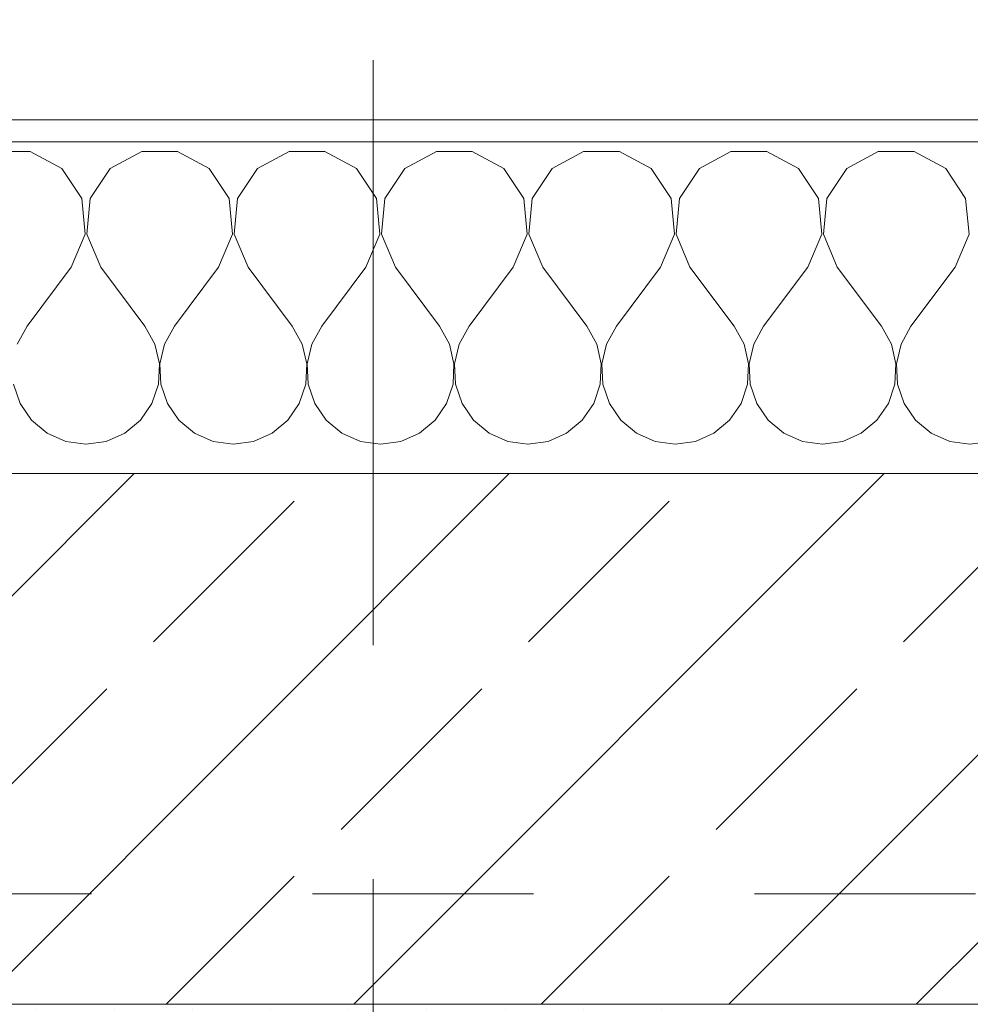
# Model space of a CAD drawing. Header units: metres. Extents: x -4 to 99, y -11 to 17.
# Tile 106 of 256: x 3.97 to 4.4, y 13.455 to 13.9. Entities that reach past the tile are written whole.
import ezdxf

# ---------------------------------------------------------------- set-up
doc = ezdxf.new("R2010")
doc.units = ezdxf.units.M
doc.header["$MEASUREMENT"] = 0
doc.linetypes.add('Strichlinie doppelt', pattern=[0.546806, 0.264583, -0.105833, 0.070556, -0.105833])
doc.linetypes.add('Untersicht', pattern=[0.1, 0.075, -0.025])
for name, color, linetype in [('152 - Bemaßung_ Beschriftung.Ausbau', 7, 'Continuous'), ('451 - Universal.Achsen Raster', 7, 'Continuous'), ('603 - Struktur.Bodenplatte_ Decke Roh', 7, 'Continuous'), ('604 - Struktur.Wand Aussen', 7, 'Continuous'), ('607 - Struktur.Stütze', 7, 'Continuous'), ('Neubau_653 - Abdeckung.TB Verkofferung', 7, 'Continuous')]:
    doc.layers.add(name, color=color, linetype=linetype)
doc.styles.add('ERSTELLTER_STIL_2', font='txt')
doc.dimstyles.new('ERSTELLTER_STIL__2', dxfattribs={"dimtxt": 0.1, "dimasz": 0.0532, "dimexe": 0.18, "dimexo": 0.0625, "dimgap": 0, "dimtad": 1, "dimtih": 1, "dimtoh": 1, "dimzin": 0, "dimdsep": 46, "dimtxsty": 'ERSTELLTER_STIL_2', "dimblk": 'ARROWHEAD_2', "dimblk1": 'ARROWHEAD_2', "dimblk2": 'ARROWHEAD_2', "dimcen": 0.09, "dimse1": 1, "dimse2": 1, "dimclrd": 7, "dimclre": 7, "dimclrt": 7, "dimazin": 0, "dimtfac": 1, "dimtdec": 4, "dimtmove": 0, "dimatfit": 3, "dimfxl": 1, "dimtolj": 1, "dimtzin": 0, "dimarcsym": 0})

# ---------------------------------------------------------------- blocks, each defined once
blk = doc.blocks.new('*X29')
at = {"layer": '604 - Struktur.Wand Aussen', "color": 7, "linetype": 'Continuous', "lineweight": 5}
for p, q in [((3.97479, 13.84066), (3.95855, 13.84066)), ((3.9891, 13.83299), (3.97479, 13.84066)), ((4.02521, 13.84066), (4.0109, 13.83299)), ((4.04145, 13.84066), (4.02521, 13.84066)), ((4.05576, 13.83299), (4.04145, 13.84066)), ((4.09188, 13.84066), (4.07757, 13.83299)), ((4.10812, 13.84066), (4.09188, 13.84066)), ((4.12243, 13.83299), (4.10812, 13.84066)), ((4.15855, 13.84066), (4.14424, 13.83299)), ((4.17479, 13.84066), (4.15855, 13.84066)), ((4.1891, 13.83299), (4.17479, 13.84066)), ((4.22521, 13.84066), (4.2109, 13.83299)), ((4.24145, 13.84066), (4.22521, 13.84066)), ((4.25576, 13.83299), (4.24145, 13.84066)), ((4.29188, 13.84066), (4.27757, 13.83299)), ((4.30812, 13.84066), (4.29188, 13.84066)), ((4.32243, 13.83299), (4.30812, 13.84066)), ((4.35855, 13.84066), (4.34424, 13.83299)), ((4.37479, 13.84066), (4.35855, 13.84066)), ((4.3891, 13.83299), (4.37479, 13.84066)), ((3.99808, 13.81947), (3.9891, 13.83299)), ((4.0109, 13.83299), (4.00192, 13.81947)), ((4.06475, 13.81947), (4.05576, 13.83299)), ((4.07757, 13.83299), (4.06858, 13.81947)), ((4.13142, 13.81947), (4.12243, 13.83299)), ((4.14424, 13.83299), (4.13525, 13.81947)), ((4.19808, 13.81947), (4.1891, 13.83299)), ((4.2109, 13.83299), (4.20192, 13.81947)), ((4.26475, 13.81947), (4.25576, 13.83299)), ((4.27757, 13.83299), (4.26858, 13.81947)), ((4.33142, 13.81947), (4.32243, 13.83299)), ((4.34424, 13.83299), (4.33525, 13.81947)), ((4.39808, 13.81947), (4.3891, 13.83299)), ((3.99962, 13.8033), (3.99808, 13.81947)), ((4.00192, 13.81947), (4.00038, 13.8033)), ((4.06629, 13.8033), (4.06475, 13.81947)), ((4.06858, 13.81947), (4.06705, 13.8033)), ((4.13295, 13.8033), (4.13142, 13.81947)), ((4.13525, 13.81947), (4.13371, 13.8033)), ((4.19962, 13.8033), (4.19808, 13.81947)), ((4.20192, 13.81947), (4.20038, 13.8033)), ((4.26629, 13.8033), (4.26475, 13.81947)), ((4.26858, 13.81947), (4.26705, 13.8033)), ((4.33295, 13.8033), (4.33142, 13.81947)), ((4.33525, 13.81947), (4.33371, 13.8033)), ((4.39962, 13.8033), (4.39808, 13.81947)), ((3.99333, 13.78833), (3.99962, 13.8033)), ((4.00038, 13.8033), (4.00667, 13.78833)), ((4.06, 13.78833), (4.06629, 13.8033)), ((4.06705, 13.8033), (4.07333, 13.78833)), ((4.12667, 13.78833), (4.13295, 13.8033)), ((4.13371, 13.8033), (4.14, 13.78833)), ((4.19333, 13.78833), (4.19962, 13.8033)), ((4.20038, 13.8033), (4.20667, 13.78833)), ((4.26, 13.78833), (4.26629, 13.8033)), ((4.26705, 13.8033), (4.27333, 13.78833)), ((4.32667, 13.78833), (4.33295, 13.8033)), ((4.33371, 13.8033), (4.34, 13.78833)), ((4.39333, 13.78833), (4.39962, 13.8033)), ((3.99333, 13.78833), (3.97333, 13.76167)), ((4.00667, 13.78833), (4.02667, 13.76167)), ((4.06, 13.78833), (4.04, 13.76167)), ((4.07333, 13.78833), (4.09333, 13.76167)), ((4.12667, 13.78833), (4.10667, 13.76167)), ((4.14, 13.78833), (4.16, 13.76167)), ((4.19333, 13.78833), (4.17333, 13.76167)), ((4.20667, 13.78833), (4.22667, 13.76167)), ((4.26, 13.78833), (4.24, 13.76167)), ((4.27333, 13.78833), (4.29333, 13.76167)), ((4.32667, 13.78833), (4.30667, 13.76167)), ((4.34, 13.78833), (4.36, 13.76167)), ((4.39333, 13.78833), (4.37333, 13.76167)), ((3.97333, 13.76167), (3.96888, 13.75362)), ((4.03112, 13.75362), (4.02667, 13.76167)), ((4.04, 13.76167), (4.03555, 13.75362)), ((4.09778, 13.75362), (4.09333, 13.76167)), ((4.10667, 13.76167), (4.10222, 13.75362)), ((4.16445, 13.75362), (4.16, 13.76167)), ((4.17333, 13.76167), (4.16888, 13.75362)), ((4.23112, 13.75362), (4.22667, 13.76167)), ((4.24, 13.76167), (4.23555, 13.75362)), ((4.29778, 13.75362), (4.29333, 13.76167)), ((4.30667, 13.76167), (4.30222, 13.75362)), ((4.36445, 13.75362), (4.36, 13.76167)), ((4.37333, 13.76167), (4.36888, 13.75362)), ((4.0332, 13.74466), (4.03112, 13.75362)), ((4.03555, 13.75362), (4.03347, 13.74466)), ((4.09987, 13.74466), (4.09778, 13.75362)), ((4.10222, 13.75362), (4.10013, 13.74466)), ((4.16653, 13.74466), (4.16445, 13.75362)), ((4.16888, 13.75362), (4.1668, 13.74466)), ((4.2332, 13.74466), (4.23112, 13.75362)), ((4.23555, 13.75362), (4.23347, 13.74466)), ((4.29987, 13.74466), (4.29778, 13.75362)), ((4.30222, 13.75362), (4.30013, 13.74466)), ((4.36653, 13.74466), (4.36445, 13.75362)), ((4.36888, 13.75362), (4.3668, 13.74466)), ((4.03275, 13.73547), (4.0332, 13.74466)), ((4.03347, 13.74466), (4.03391, 13.73547)), ((4.09942, 13.73547), (4.09987, 13.74466)), ((4.10013, 13.74466), (4.10058, 13.73547)), ((4.16609, 13.73547), (4.16653, 13.74466)), ((4.1668, 13.74466), (4.16725, 13.73547)), ((4.23275, 13.73547), (4.2332, 13.74466)), ((4.23347, 13.74466), (4.23391, 13.73547)), ((4.29942, 13.73547), (4.29987, 13.74466)), ((4.30013, 13.74466), (4.30058, 13.73547)), ((4.36609, 13.73547), (4.36653, 13.74466)), ((4.3668, 13.74466), (4.36725, 13.73547)), ((3.96725, 13.73547), (3.97019, 13.72676)), ((4.02981, 13.72676), (4.03275, 13.73547)), ((4.03391, 13.73547), (4.03685, 13.72676)), ((4.09648, 13.72676), (4.09942, 13.73547)), ((4.10058, 13.73547), (4.10352, 13.72676)), ((4.16315, 13.72676), (4.16609, 13.73547)), ((4.16725, 13.73547), (4.17019, 13.72676)), ((4.22981, 13.72676), (4.23275, 13.73547)), ((4.23391, 13.73547), (4.23685, 13.72676)), ((4.29648, 13.72676), (4.29942, 13.73547)), ((4.30058, 13.73547), (4.30352, 13.72676)), ((4.36315, 13.72676), (4.36609, 13.73547)), ((4.36725, 13.73547), (4.37019, 13.72676)), ((3.97019, 13.72676), (3.97539, 13.71918)), ((4.02461, 13.71918), (4.02981, 13.72676)), ((4.03685, 13.72676), (4.04206, 13.71918)), ((4.09127, 13.71918), (4.09648, 13.72676)), ((4.10352, 13.72676), (4.10873, 13.71918)), ((4.15794, 13.71918), (4.16315, 13.72676)), ((4.17019, 13.72676), (4.17539, 13.71918)), ((4.22461, 13.71918), (4.22981, 13.72676)), ((4.23685, 13.72676), (4.24206, 13.71918)), ((4.29127, 13.71918), (4.29648, 13.72676)), ((4.30352, 13.72676), (4.30873, 13.71918)), ((4.35794, 13.71918), (4.36315, 13.72676)), ((4.37019, 13.72676), (4.37539, 13.71918)), ((3.97539, 13.71918), (3.98248, 13.71331)), ((4.01752, 13.71331), (4.02461, 13.71918)), ((4.04206, 13.71918), (4.04914, 13.71331)), ((4.08419, 13.71331), (4.09127, 13.71918)), ((4.10873, 13.71918), (4.11581, 13.71331)), ((4.15086, 13.71331), (4.15794, 13.71918)), ((4.17539, 13.71918), (4.18248, 13.71331)), ((4.21752, 13.71331), (4.22461, 13.71918)), ((4.24206, 13.71918), (4.24914, 13.71331)), ((4.28419, 13.71331), (4.29127, 13.71918)), ((4.30873, 13.71918), (4.31581, 13.71331)), ((4.35086, 13.71331), (4.35794, 13.71918)), ((4.37539, 13.71918), (4.38248, 13.71331)), ((3.98248, 13.71331), (3.99089, 13.7096)), ((4.00911, 13.7096), (4.01752, 13.71331)), ((4.04914, 13.71331), (4.05756, 13.7096)), ((4.07578, 13.7096), (4.08419, 13.71331)), ((4.11581, 13.71331), (4.12422, 13.7096)), ((4.14244, 13.7096), (4.15086, 13.71331)), ((4.18248, 13.71331), (4.19089, 13.7096)), ((4.20911, 13.7096), (4.21752, 13.71331)), ((4.24914, 13.71331), (4.25756, 13.7096)), ((4.27578, 13.7096), (4.28419, 13.71331)), ((4.31581, 13.71331), (4.32422, 13.7096)), ((4.34244, 13.7096), (4.35086, 13.71331)), ((4.38248, 13.71331), (4.39089, 13.7096)), ((3.99089, 13.7096), (4, 13.70833)), ((4, 13.70833), (4.00911, 13.7096)), ((4.05756, 13.7096), (4.06667, 13.70833)), ((4.06667, 13.70833), (4.07578, 13.7096)), ((4.12422, 13.7096), (4.13333, 13.70833)), ((4.13333, 13.70833), (4.14244, 13.7096)), ((4.19089, 13.7096), (4.2, 13.70833)), ((4.2, 13.70833), (4.20911, 13.7096)), ((4.25756, 13.7096), (4.26667, 13.70833)), ((4.26667, 13.70833), (4.27578, 13.7096)), ((4.32422, 13.7096), (4.33333, 13.70833)), ((4.33333, 13.70833), (4.34244, 13.7096)), ((4.39089, 13.7096), (4.4, 13.70833)), ((4.4, 13.70833), (4.40911, 13.7096))]:
    blk.add_line(p, q, dxfattribs=at)
blk = doc.blocks.new('*D228')
at = {"layer": '152 - Bemaßung_ Beschriftung.Ausbau', "color": 7, "linetype": 'Continuous', "lineweight": 5}
for p, q in [((1.12, 14.8025), (1.12, 14.9075)), ((3.52, 14.8025), (3.52, 14.9075)), ((1.14021, 14.89), (1.09979, 14.82)), ((3.54021, 14.89), (3.49979, 14.82)), ((-0.015, 14.855), (1.12, 14.855)), ((1.12, 14.855), (3.52, 14.855)), ((3.52, 14.855), (4.72, 14.855))]:
    blk.add_line(p, q, dxfattribs=at)
at = {"layer": '152 - Bemaßung_ Beschriftung.Ausbau', "color": 7, "lineweight": 5, "char_height": 0.1, "attachment_point": 7, "style": 'ERSTELLTER_STIL_2'}
for s, insert in [('\\A1;{\\pql;\\fArial|b0|i0|c0|p38;2,40}', (2.18697, 14.875)), ('\\A1;{\\pql;\\fArial|b0|i0|c0|p38;2,01}', (2.18697, 14.735))]:
    blk.add_mtext(s, dxfattribs=dict(at, insert=insert))
blk = doc.blocks.new('ARROWHEAD_2')
at = {"color": 0, "linetype": 'Continuous', "lineweight": 0}
for p, q in [((-0.3781, -0.655), (0.3781, 0.655)), ((0, 0), (-1, 0))]:
    blk.add_line(p, q, dxfattribs=at)
blk = doc.blocks.new('*D229')
at = {"layer": '152 - Bemaßung_ Beschriftung.Ausbau', "color": 7, "linetype": 'Continuous', "lineweight": 5}
for p, q in [((3.54021, 14.89), (3.49979, 14.82)), ((4.74021, 14.89), (4.69979, 14.82)), ((3.52, 14.855), (4.72, 14.855))]:
    blk.add_line(p, q, dxfattribs=at)
at = {"layer": '152 - Bemaßung_ Beschriftung.Ausbau', "color": 7, "lineweight": 5, "insert": (3.98697, 14.875), "char_height": 0.1, "attachment_point": 7, "style": 'ERSTELLTER_STIL_2'}
blk.add_mtext('\\A1;{\\pql;\\fArial|b0|i0|c0|p38;1,20}', dxfattribs=at)
blk = doc.blocks.new('*D230')
at = {"layer": '152 - Bemaßung_ Beschriftung.Ausbau', "color": 7, "linetype": 'Continuous', "lineweight": 5}
for p, q in [((4.72, 14.8025), (4.72, 14.9075)), ((7.12, 14.8025), (7.12, 14.9075)), ((4.74021, 14.89), (4.69979, 14.82)), ((7.14021, 14.89), (7.09979, 14.82)), ((3.52, 14.855), (4.72, 14.855)), ((4.72, 14.855), (7.12, 14.855)), ((7.12, 14.855), (8.32, 14.855))]:
    blk.add_line(p, q, dxfattribs=at)
at = {"layer": '152 - Bemaßung_ Beschriftung.Ausbau', "color": 7, "lineweight": 5, "char_height": 0.1, "attachment_point": 7, "style": 'ERSTELLTER_STIL_2'}
for s, insert in [('\\A1;{\\pql;\\fArial|b0|i0|c0|p38;2,40}', (5.78697, 14.875)), ('\\A1;{\\pql;\\fArial|b0|i0|c0|p38;2,01}', (5.78697, 14.735))]:
    blk.add_mtext(s, dxfattribs=dict(at, insert=insert))
blk = doc.blocks.new('*D265')
at = {"layer": '152 - Bemaßung_ Beschriftung.Ausbau', "color": 7, "linetype": 'Continuous', "lineweight": 5}
for p, q in [((0.225, 15.3025), (0.225, 15.4075)), ((0.24521, 15.39), (0.20479, 15.32)), ((7.68023, 15.39), (7.63982, 15.32)), ((-0.015, 15.355), (0.225, 15.355)), ((0.225, 15.355), (7.66002, 15.355))]:
    blk.add_line(p, q, dxfattribs=at)
at = {"layer": '152 - Bemaßung_ Beschriftung.Ausbau', "color": 7, "lineweight": 5, "char_height": 0.1, "attachment_point": 7, "style": 'ERSTELLTER_STIL_2'}
for s, insert in [('\\A1;{\\pql;\\fArial|b0|i0|c0|p38;7,43\\fArial|b0|i0|c0|p38;\\A1{\\H.66x;\\S5^  ;}}', (3.70856, 15.35559)), ('\\A1;{\\pql;\\fArial|b0|i0|c0|p38;14}', (7.48802, 15.375))]:
    blk.add_mtext(s, dxfattribs=dict(at, insert=insert))
blk = doc.blocks.new('*D266')
at = {"layer": '152 - Bemaßung_ Beschriftung.Ausbau', "color": 7, "linetype": 'Continuous', "lineweight": 5}
for p, q in [((7.66002, 15.3025), (7.66002, 15.4075)), ((7.68023, 15.39), (7.63982, 15.32)), ((7.82023, 15.39), (7.77982, 15.32)), ((0.225, 15.355), (7.66002, 15.355)), ((7.66002, 15.355), (7.80002, 15.355))]:
    blk.add_line(p, q, dxfattribs=at)
blk = doc.blocks.new('*D300')
at = {"layer": '152 - Bemaßung_ Beschriftung.Ausbau', "color": 7, "linetype": 'Continuous', "lineweight": 5}
for p, q in [((0.67999, 15.8025), (0.67999, 15.9075)), ((3.97999, 15.8025), (3.97999, 15.9075)), ((0.7002, 15.89), (0.65978, 15.82)), ((4.0002, 15.89), (3.95978, 15.82)), ((0.37999, 15.855), (0.67999, 15.855)), ((0.67999, 15.855), (3.97999, 15.855)), ((3.97999, 15.855), (4.27999, 15.855))]:
    blk.add_line(p, q, dxfattribs=at)
at = {"layer": '152 - Bemaßung_ Beschriftung.Ausbau', "color": 7, "lineweight": 5, "insert": (2.19696, 15.875), "char_height": 0.1, "attachment_point": 7, "style": 'ERSTELLTER_STIL_2'}
blk.add_mtext('\\A1;{\\pql;\\fArial|b0|i0|c0|p38;3,30}', dxfattribs=at)
blk = doc.blocks.new('*D301')
at = {"layer": '152 - Bemaßung_ Beschriftung.Ausbau', "color": 7, "linetype": 'Continuous', "lineweight": 5}
for p, q in [((4.0002, 15.89), (3.95978, 15.82)), ((4.3002, 15.89), (4.25978, 15.82)), ((3.97999, 15.855), (4.27999, 15.855))]:
    blk.add_line(p, q, dxfattribs=at)
at = {"layer": '152 - Bemaßung_ Beschriftung.Ausbau', "color": 7, "lineweight": 5, "insert": (4.0541, 15.875), "char_height": 0.1, "attachment_point": 7, "style": 'ERSTELLTER_STIL_2'}
blk.add_mtext('\\A1;{\\pql;\\fArial|b0|i0|c0|p38;30}', dxfattribs=at)
blk = doc.blocks.new('*D302')
at = {"layer": '152 - Bemaßung_ Beschriftung.Ausbau', "color": 7, "linetype": 'Continuous', "lineweight": 5}
for p, q in [((4.27999, 15.8025), (4.27999, 15.9075)), ((7.57999, 15.8025), (7.57999, 15.9075)), ((4.3002, 15.89), (4.25978, 15.82)), ((7.6002, 15.89), (7.55978, 15.82)), ((3.97999, 15.855), (4.27999, 15.855)), ((4.27999, 15.855), (7.57999, 15.855)), ((7.57999, 15.855), (7.87999, 15.855))]:
    blk.add_line(p, q, dxfattribs=at)
at = {"layer": '152 - Bemaßung_ Beschriftung.Ausbau', "color": 7, "lineweight": 5, "insert": (5.79696, 15.875), "char_height": 0.1, "attachment_point": 7, "style": 'ERSTELLTER_STIL_2'}
blk.add_mtext('\\A1;{\\pql;\\fArial|b0|i0|c0|p38;3,30}', dxfattribs=at)

msp = doc.modelspace()

# ---------------------------------------------------------------- hatches: boundary and pattern name
at = {"layer": '604 - Struktur.Wand Aussen', "linetype": 'Continuous', "lineweight": 0, "true_color": 0x000000}
h = msp.add_hatch(dxfattribs=at)
h.set_pattern_fill('Verputz_0001', color=18, style=0, pattern_type=2)
h.set_pattern_definition([(0, (0, 0), (0, 0.08660254), [0, -0.05]), (0, (0.025, 0.0433), (0, 0.08660254), [0, -0.05])])
h.paths.add_polyline_path([(3.43, 13.855), (3.43, 13.845), (4.81, 13.845), (4.81, 13.855)])
h = msp.add_hatch(dxfattribs=at)
h.set_pattern_fill('Beton__Stahlbeton_0001', color=18, style=0, pattern_type=2)
h.set_pattern_definition([(45, (0, 0), (-0.0848528, 0.0848528), []), (45, (-0.04243, 0.04243), (-0.0848528, 0.0848528), [0.09, -0.03])])
h.paths.add_polyline_path([(3.46, 13.695), (3.46, 13.575), (3.52, 13.575), (3.52, 13.505), (3.52, 13.455), (4.72, 13.455), (4.72, 13.505), (4.72, 13.575), (4.78, 13.575), (4.78, 13.695)])
at = {"layer": '607 - Struktur.Stütze', "linetype": 'Continuous', "lineweight": 0, "true_color": 0x000000}
h = msp.add_hatch(dxfattribs=at)
h.set_pattern_fill('Gips_0001', color=18, style=0, pattern_type=2)
h.set_pattern_definition([(45, (0, 0), (-0.01767767, 0.01767767), [0, -0.025])])
h.paths.add_polyline_path([(3.96999, 13.455), (3.96999, 13.445), (3.97999, 13.445), (3.97999, 13.44998), (4.27999, 13.44998), (4.27999, 13.445), (4.28999, 13.445), (4.28999, 13.455)])

# ---------------------------------------------------------------- linework, layer by layer
at = {"layer": '451 - Universal.Achsen Raster', "color": 160, "linetype": 'Strichlinie doppelt', "lineweight": 9, "true_color": 0x3232ff}
msp.add_line((4.12999, -10.585), (4.12999, 16.355), dxfattribs=at)
at = {"layer": '603 - Struktur.Bodenplatte_ Decke Roh', "color": 7, "linetype": 'Continuous', "lineweight": 18, "flags": 128}
msp.add_lwpolyline([(47.47999, 13.695), (14.77999, 13.695), (14.77999, 12.99998), (14.84, 12.99998), (14.84, 8.58498), (13.03, 8.58498), (13.03, 8.72498), (11.41, 8.72498), (11.41, 12.99998), (11.47999, 12.99998), (11.47999, 13.695), (-0.015, 13.695), (-0.015, 0.005)], dxfattribs=at)
at = {"layer": '604 - Struktur.Wand Aussen', "color": 7, "linetype": 'Continuous', "lineweight": 5}
msp.add_line((4.78, 13.845), (3.46, 13.845), dxfattribs=at)
at = {"layer": '604 - Struktur.Wand Aussen', "color": 7, "linetype": 'Continuous', "lineweight": 13}
for p, q in [((4.78, 13.695), (3.46, 13.695)), ((3.52, 13.455), (4.72, 13.455))]:
    msp.add_line(p, q, dxfattribs=at)
at = {"layer": '604 - Struktur.Wand Aussen', "color": 7, "linetype": 'Continuous', "lineweight": 5, "flags": 128}
msp.add_lwpolyline([(4.81, 13.855), (3.43, 13.855)], dxfattribs=at)
at = {"layer": 'Neubau_653 - Abdeckung.TB Verkofferung', "color": 1, "linetype": 'Untersicht', "lineweight": 9}
msp.add_line((0.70249, 13.50498), (7.55002, 13.50498), dxfattribs=at)

# ---------------------------------------------------------------- block references
at = {"layer": '604 - Struktur.Wand Aussen', "color": 7, "lineweight": 18}
msp.add_blockref('*X29', (0, 0), dxfattribs=at)

# ---------------------------------------------------------------- dimensions: what is measured, and where the dimension line sits
at = {"layer": '152 - Bemaßung_ Beschriftung.Ausbau', "color": 7, "linetype": 'Continuous', "lineweight": 5}
for base, p1, p2, picture, middle in [((3.97999, 15.855), (0.67999, 12.99998), (3.97999, 12.99998), '*D300', (2.32684, 15.925)), ((4.27999, 15.855), (3.97999, 12.99998), (4.27999, 12.99998), '*D301', (4.13034, 15.925)), ((7.57999, 15.855), (4.27999, 12.99998), (7.57999, 12.99998), '*D302', (5.92684, 15.925)), ((7.66002, 15.355), (0.225, 13.455), (7.66002, 10.74998), '*D265', (3.9735, 15.425)), ((7.80002, 15.355), (7.66002, 10.74998), (7.80002, 10.74998), '*D266', (7.56426, 15.425)), ((3.52, 14.855), (1.12, 13.575), (3.52, 13.575), '*D228', (2.31685, 14.925)), ((4.72, 14.855), (3.52, 13.575), (4.72, 13.575), '*D229', (4.11685, 14.925)), ((7.12, 14.855), (4.72, 13.575), (7.12, 13.575), '*D230', (5.91685, 14.925))]:
    dim = msp.add_linear_dim(base=base, p1=p1, p2=p2, dimstyle='ERSTELLTER_STIL__2', dxfattribs=at)
    dim.commit()
    dim.dimension.update_dxf_attribs({"geometry": picture, "text_midpoint": middle, "dimtype": 160})

doc.saveas('drawing.dxf')
